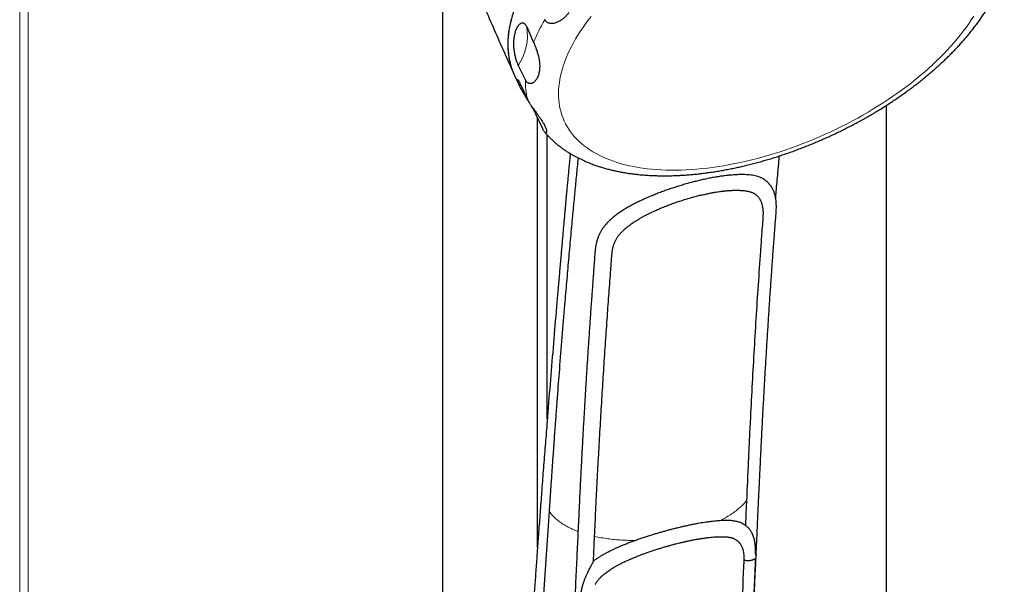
# Model space of a CAD drawing. Header units: millimetres. Extents: x 8 to 1339, y 12 to 1557.
# Tile 38 of 45: x 1224 to 1338, y 233 to 298. Entities that reach past the tile are written whole.
import ezdxf

# ---------------------------------------------------------------- set-up
doc = ezdxf.new("R2010")
doc.units = ezdxf.units.MM

msp = doc.modelspace()

# ---------------------------------------------------------------- linework, layer by layer
at = {"color": 7, "linetype": 'Continuous', "lineweight": 30}
for p, q in [((1272.9, 204.67), (1272.9, 1021.06)), ((1282.64, 297.4), (1283.44, 295.59)), ((1282.49, 291.24), (1281.66, 292.93)), ((1281.23, 291.73), (1281.79, 290.55)), ((1281.89, 290.77), (1282.72, 288.98)), ((1324.34, 157.08), (1324.34, 288.28)), ((1284.49, 285.57), (1283.7, 287.27)), ((1283.89, 236.97), (1283.89, 286.86)), ((1285.02, 251.9), (1285.02, 284.84))]:
    msp.add_line(p, q, dxfattribs=at)
at = {"color": 252, "linetype": 'Continuous', "lineweight": 0}
for p, q in [((1223.85, 74.43), (1223.85, 1002.11)), ((1224.84, 74.01), (1224.84, 1002.16)), ((1283.7, 287.27), (1283.7, 287.5))]:
    msp.add_line(p, q, dxfattribs=at)
at = {"color": 7, "linetype": 'Continuous', "lineweight": 30, "flags": 128}
for points in [[(1280.95, 298.62), (1280.82, 298.15), (1280.71, 297.69), (1280.62, 297.23), (1280.54, 296.78), (1280.49, 296.34), (1280.46, 295.89), (1280.44, 295.46), (1280.45, 295.03), (1280.47, 294.61), (1280.52, 294.19), (1280.58, 293.78), (1280.66, 293.38), (1280.76, 292.98), (1280.88, 292.59), (1281.02, 292.21), (1281.18, 291.84), (1281.23, 291.73)], [(1308.12, 242.38), (1308.05, 240.85), (1307.99, 239.55)], [(1290.37, 235.4), (1290.5, 238.25), (1290.5, 238.28)]]:
    msp.add_lwpolyline(points, dxfattribs=at)
at = {"color": 252, "linetype": 'Continuous', "lineweight": 0, "flags": 128}
for points in [[(1290.12, 298.6), (1289.78, 298.17), (1289.46, 297.73), (1289.15, 297.29), (1288.85, 296.85), (1288.57, 296.41), (1288.31, 295.98), (1288.06, 295.54), (1287.83, 295.1), (1287.61, 294.67), (1287.41, 294.24), (1287.23, 293.81), (1287.06, 293.38), (1286.91, 292.96), (1286.78, 292.54), (1286.67, 292.12), (1286.57, 291.71), (1286.48, 291.3), (1286.42, 290.9), (1286.37, 290.49), (1286.34, 290.1), (1286.33, 289.71), (1286.34, 289.32), (1286.36, 288.94), (1286.4, 288.57), (1286.45, 288.2), (1286.53, 287.84), (1286.62, 287.49), (1286.72, 287.14), (1286.85, 286.8), (1286.99, 286.46), (1287.15, 286.14), (1287.32, 285.82), (1287.52, 285.51), (1287.72, 285.21), (1287.95, 284.91), (1288.19, 284.63), (1288.44, 284.35), (1288.72, 284.09), (1289.01, 283.83), (1289.31, 283.58), (1289.63, 283.34), (1289.96, 283.11), (1290.31, 282.89), (1290.67, 282.69), (1291.05, 282.49), (1291.44, 282.3), (1291.85, 282.12), (1292.26, 281.95), (1292.7, 281.8), (1293.14, 281.65), (1293.6, 281.51), (1294.07, 281.39), (1294.55, 281.28), (1295.04, 281.17), (1295.55, 281.08), (1296.06, 281), (1296.59, 280.93), (1297.12, 280.88), (1297.67, 280.83), (1298.22, 280.8), (1298.79, 280.78), (1299.36, 280.76), (1299.94, 280.76), (1300.53, 280.78), (1301.13, 280.8), (1301.73, 280.83), (1302.35, 280.88), (1302.96, 280.94), (1303.59, 281.01), (1304.21, 281.09), (1304.85, 281.18), (1305.49, 281.28), (1306.13, 281.4), (1306.77, 281.52), (1307.42, 281.66), (1308.08, 281.8)], [(1308.08, 281.8), (1308.73, 281.96), (1309.39, 282.13), (1310.04, 282.31), (1310.7, 282.5), (1311.36, 282.7), (1312.02, 282.9), (1312.68, 283.12), (1313.34, 283.35), (1313.99, 283.59), (1314.65, 283.84), (1315.3, 284.1), (1315.95, 284.37), (1316.6, 284.64), (1317.25, 284.93), (1317.89, 285.22), (1318.52, 285.52), (1319.15, 285.83), (1319.78, 286.15), (1320.4, 286.48), (1321.01, 286.81), (1321.62, 287.15), (1322.22, 287.5), (1322.81, 287.86), (1323.4, 288.22), (1323.98, 288.59), (1324.54, 288.96), (1325.1, 289.34), (1325.65, 289.73), (1326.2, 290.12), (1326.73, 290.51), (1327.25, 290.91), (1327.76, 291.32), (1328.25, 291.73), (1328.74, 292.14), (1329.22, 292.56), (1329.68, 292.98), (1330.13, 293.4), (1330.57, 293.83), (1330.99, 294.26), (1331.4, 294.69), (1331.8, 295.13), (1332.19, 295.56), (1332.56, 296), (1332.91, 296.43), (1333.25, 296.87), (1333.58, 297.31), (1333.89, 297.75), (1334.18, 298.19), (1334.46, 298.63)]]:
    msp.add_lwpolyline(points, dxfattribs=at)
at = {"color": 252, "linetype": 'Continuous', "lineweight": 0}
for centre, radius, start, end in [((1300.93, 288.52), 18.87, 149.0621, 157.9779), ((1276.39, 296.43), 6.33, 326.4461, 8.8488), ((1291.36, 291.02), 8.87, 178.5858, 193.3414)]:
    msp.add_arc(centre, radius, start, end, dxfattribs=at)
at = {"color": 7, "linetype": 'Continuous', "lineweight": 30}
for points, knots in [([(1335.89, 316.47), (1335.81, 316.63), (1335.65, 316.98), (1335.34, 317.5), (1334.97, 318.04), (1334.55, 318.55), (1334.09, 319.04), (1333.57, 319.5), (1333.01, 319.94), (1332.4, 320.36), (1331.75, 320.74), (1331.06, 321.09), (1330.34, 321.4), (1329.58, 321.69), (1328.79, 321.95), (1327.95, 322.18), (1327.07, 322.38), (1326.15, 322.54), (1325.21, 322.67), (1324.24, 322.77), (1323.25, 322.83), (1322.24, 322.86), (1321.2, 322.86), (1320.13, 322.83), (1319.03, 322.76), (1317.91, 322.65), (1316.78, 322.52), (1315.64, 322.35), (1314.5, 322.15), (1313.35, 321.93), (1312.19, 321.66), (1311.01, 321.37), (1309.82, 321.04), (1308.62, 320.69), (1307.43, 320.3), (1306.25, 319.89), (1305.08, 319.45), (1303.92, 318.99), (1302.76, 318.5), (1301.61, 317.98), (1300.45, 317.43), (1299.31, 316.85), (1298.2, 316.26), (1297.11, 315.65), (1296.05, 315.02), (1295.01, 314.38), (1293.99, 313.71), (1292.98, 313.03), (1292, 312.32), (1291.05, 311.59), (1290.13, 310.86), (1289.25, 310.12), (1288.42, 309.38), (1287.62, 308.62), (1286.85, 307.86), (1286.11, 307.08), (1285.41, 306.29), (1284.75, 305.5), (1284.14, 304.71), (1283.57, 303.92), (1283.06, 303.14), (1282.59, 302.36), (1282.16, 301.58), (1281.77, 300.8), (1281.43, 300.03), (1281.14, 299.25), (1280.9, 298.49), (1280.71, 297.75), (1280.57, 297.02), (1280.48, 296.31), (1280.44, 295.6), (1280.44, 294.91), (1280.5, 294.23), (1280.61, 293.56), (1280.77, 292.92), (1280.95, 292.36), (1281.1, 292.02), (1281.17, 291.88)], [0, 0, 0, 0, 0.010769, 0.024042, 0.037328, 0.050613, 0.063887, 0.077415, 0.09095, 0.104478, 0.118156, 0.13143, 0.144715, 0.158001, 0.171274, 0.184803, 0.198337, 0.211866, 0.225544, 0.238818, 0.252103, 0.265389, 0.278662, 0.292191, 0.305725, 0.319254, 0.332932, 0.346206, 0.359491, 0.372776, 0.38605, 0.399579, 0.413113, 0.426642, 0.44032, 0.453594, 0.466879, 0.480164, 0.493438, 0.506966, 0.520501, 0.53403, 0.547708, 0.560982, 0.574267, 0.587552, 0.600826, 0.614354, 0.627889, 0.641417, 0.655096, 0.668369, 0.681655, 0.69494, 0.708214, 0.721742, 0.735277, 0.748805, 0.762484, 0.775757, 0.789043, 0.802328, 0.815602, 0.82913, 0.842665, 0.856193, 0.869871, 0.883145, 0.89643, 0.909716, 0.922989, 0.936518, 0.950053, 0.963581, 0.977259, 0.990533, 1, 1, 1, 1]), ([(1273.75, 309.1), (1273.94, 308.63), (1274.51, 307.27), (1275.45, 305.01), (1276.58, 302.35), (1277.72, 299.69), (1278.87, 297.03), (1280.02, 294.43), (1280.79, 292.72), (1281.16, 291.88)], [0, 0, 0, 0, 0.081812, 0.236193, 0.39058, 0.544972, 0.699368, 0.853768, 1, 1, 1, 1]), ([(1307.7, 281.23), (1307.81, 281.25), (1308.12, 281.33), (1308.63, 281.45), (1309.23, 281.61), (1309.84, 281.78), (1310.45, 281.95), (1311.05, 282.13), (1311.66, 282.32), (1312.27, 282.52), (1312.87, 282.73), (1313.48, 282.94), (1314.08, 283.16), (1314.68, 283.39), (1315.28, 283.63), (1315.87, 283.87), (1316.47, 284.12), (1317.06, 284.38), (1317.65, 284.64), (1318.24, 284.91), (1318.82, 285.19), (1319.4, 285.48), (1319.97, 285.77), (1320.54, 286.06), (1321.11, 286.37), (1321.67, 286.68), (1322.22, 286.99), (1322.77, 287.31), (1323.32, 287.64), (1323.86, 287.97), (1324.39, 288.31), (1324.92, 288.65), (1325.44, 289), (1325.95, 289.36), (1326.46, 289.71), (1326.96, 290.08), (1327.45, 290.44), (1327.94, 290.82), (1328.41, 291.19), (1328.88, 291.57), (1329.34, 291.96), (1329.8, 292.35), (1330.24, 292.74), (1330.67, 293.14), (1331.1, 293.54), (1331.52, 293.94), (1331.92, 294.35), (1332.32, 294.76), (1332.71, 295.17), (1333.08, 295.58), (1333.45, 296), (1333.81, 296.42), (1334.15, 296.85), (1334.49, 297.27), (1334.81, 297.7), (1335.12, 298.13), (1335.42, 298.56), (1335.71, 298.99), (1335.98, 299.43), (1336.25, 299.86), (1336.5, 300.3), (1336.73, 300.74), (1336.96, 301.18), (1337.17, 301.61), (1337.37, 302.05), (1337.55, 302.49), (1337.72, 302.93), (1337.88, 303.36), (1337.97, 303.65), (1338.01, 303.79)], [0, 0, 0, 0, 0.0079299, 0.0229053, 0.0378728, 0.0528326, 0.0677852, 0.0827314, 0.0976715, 0.1126063, 0.1275362, 0.1424618, 0.1573837, 0.1723024, 0.1872186, 0.2021326, 0.2170452, 0.2319567, 0.2468679, 0.2617792, 0.276691, 0.2916039, 0.3065183, 0.3214349, 0.3363542, 0.3512768, 0.3662032, 0.381134, 0.3960698, 0.4110111, 0.4259585, 0.4409126, 0.4558739, 0.4708431, 0.4858207, 0.5008074, 0.5158036, 0.53081, 0.5458272, 0.5608557, 0.575896, 0.5909486, 0.6060141, 0.621093, 0.6361855, 0.651292, 0.6664128, 0.6815482, 0.6966981, 0.7118625, 0.7270411, 0.7422337, 0.7574395, 0.7726577, 0.7878872, 0.8031264, 0.8183736, 0.8336263, 0.848882, 0.8641361, 0.8793846, 0.894623, 0.9098461, 0.9250482, 0.9402231, 0.955364, 0.9704638, 0.985515, 1, 1, 1, 1]), ([(1287.55, 299.06), (1287.48, 298.97), (1287.34, 298.8), (1287.11, 298.56), (1286.87, 298.34), (1286.63, 298.16), (1286.4, 298.03), (1286.2, 297.92), (1285.99, 297.84), (1285.8, 297.79), (1285.64, 297.77), (1285.52, 297.77), (1285.39, 297.78), (1285.25, 297.8), (1285.1, 297.86), (1284.96, 297.95), (1284.84, 298.06), (1284.78, 298.16), (1284.75, 298.21), (1284.75, 298.22)], [0, 0, 0, 0, 0.093561, 0.187456, 0.282492, 0.377987, 0.444431, 0.511132, 0.578853, 0.647068, 0.685664, 0.724429, 0.763851, 0.803573, 0.856018, 0.909805, 0.950967, 0.993219, 1, 1, 1, 1]), ([(1281.26, 296.52), (1281.28, 296.61), (1281.32, 296.77), (1281.39, 297.01), (1281.48, 297.22), (1281.58, 297.4), (1281.67, 297.55), (1281.76, 297.66), (1281.86, 297.75), (1281.98, 297.82), (1282.09, 297.85), (1282.18, 297.85), (1282.26, 297.84), (1282.35, 297.8), (1282.43, 297.73), (1282.51, 297.63), (1282.58, 297.53), (1282.62, 297.45), (1282.64, 297.4)], [0, 0, 0, 0, 0.093677, 0.187351, 0.282034, 0.376701, 0.445034, 0.513353, 0.582988, 0.652585, 0.725401, 0.762634, 0.799853, 0.846686, 0.894683, 0.929048, 0.964253, 1, 1, 1, 1]), ([(1281.66, 292.93), (1281.66, 292.94), (1281.63, 292.99), (1281.59, 293.09), (1281.52, 293.25), (1281.46, 293.44), (1281.39, 293.65), (1281.34, 293.86), (1281.29, 294.09), (1281.24, 294.33), (1281.2, 294.59), (1281.17, 294.85), (1281.15, 295.09), (1281.14, 295.32), (1281.14, 295.61), (1281.16, 295.92), (1281.2, 296.25), (1281.24, 296.43), (1281.26, 296.52)], [0, 0, 0, 0, 0.008487, 0.043182, 0.078891, 0.125174, 0.173055, 0.21931, 0.266283, 0.331886, 0.397551, 0.465654, 0.533781, 0.59952, 0.665267, 0.797884, 0.898804, 1, 1, 1, 1]), ([(1283.44, 295.59), (1283.44, 295.59), (1283.47, 295.53), (1283.52, 295.41), (1283.59, 295.24), (1283.65, 295.08), (1283.7, 294.94), (1283.76, 294.77), (1283.83, 294.57), (1283.9, 294.34), (1283.96, 294.13), (1284.01, 293.92), (1284.05, 293.73), (1284.08, 293.53), (1284.11, 293.29), (1284.14, 293.03), (1284.14, 292.75), (1284.13, 292.51), (1284.1, 292.27), (1284.08, 292.12), (1284.06, 292.05)], [0, 0, 0, 0, 0.005902, 0.047622, 0.090539, 0.130803, 0.160119, 0.189657, 0.250038, 0.302394, 0.355258, 0.409344, 0.463726, 0.516272, 0.568978, 0.675291, 0.755835, 0.836651, 0.918214, 1, 1, 1, 1]), ([(1281.91, 290.32), (1281.88, 290.37), (1281.82, 290.48), (1281.74, 290.65), (1281.67, 290.81), (1281.61, 290.97), (1281.57, 291.11), (1281.55, 291.19), (1281.55, 291.24), (1281.55, 291.27), (1281.57, 291.28), (1281.59, 291.27), (1281.62, 291.24), (1281.67, 291.18), (1281.72, 291.09), (1281.77, 291.01), (1281.82, 290.9), (1281.87, 290.81), (1281.89, 290.77), (1281.89, 290.77)], [0, 0, 0, 0, 0.079991, 0.160112, 0.256605, 0.353084, 0.451368, 0.549594, 0.597132, 0.644661, 0.693178, 0.741673, 0.797784, 0.855208, 0.890785, 0.927088, 0.962678, 0.999349, 1, 1, 1, 1]), ([(1284.06, 292.05), (1284.04, 291.96), (1284, 291.79), (1283.91, 291.56), (1283.81, 291.36), (1283.69, 291.18), (1283.56, 291.03), (1283.44, 290.93), (1283.32, 290.86), (1283.23, 290.83), (1283.13, 290.8), (1283.01, 290.8), (1282.91, 290.82), (1282.82, 290.86), (1282.74, 290.91), (1282.66, 290.98), (1282.57, 291.09), (1282.52, 291.19), (1282.49, 291.24)], [0, 0, 0, 0, 0.09999, 0.200391, 0.286707, 0.373372, 0.461377, 0.550017, 0.598044, 0.646267, 0.695265, 0.74463, 0.805448, 0.836508, 0.86781, 0.908471, 0.94999, 1, 1, 1, 1]), ([(1282.83, 288.76), (1282.81, 288.81), (1282.73, 288.93), (1282.58, 289.16), (1282.4, 289.46), (1282.21, 289.77), (1282.05, 290.05), (1281.95, 290.23), (1281.91, 290.32)], [0, 0, 0, 0, 0.068771, 0.192925, 0.394159, 0.596053, 0.798294, 1, 1, 1, 1]), ([(1282.72, 288.98), (1282.74, 288.94), (1282.78, 288.86), (1282.86, 288.72), (1282.95, 288.55), (1283.06, 288.39), (1283.15, 288.24), (1283.24, 288.12), (1283.32, 288), (1283.44, 287.84), (1283.57, 287.65), (1283.72, 287.46), (1283.85, 287.29), (1283.96, 287.13), (1284.06, 286.99), (1284.2, 286.8), (1284.36, 286.57), (1284.5, 286.34), (1284.61, 286.15), (1284.66, 286.05), (1284.69, 286)], [0, 0, 0, 0, 0.031937, 0.064421, 0.110636, 0.158087, 0.191235, 0.224646, 0.258739, 0.293013, 0.359512, 0.426759, 0.479419, 0.532269, 0.5856, 0.639058, 0.748821, 0.8593, 0.926289, 1, 1, 1, 1]), ([(1283.7, 287.27), (1283.69, 287.3), (1283.65, 287.37), (1283.59, 287.49), (1283.51, 287.65), (1283.41, 287.82), (1283.31, 288), (1283.23, 288.12), (1283.2, 288.17)], [0, 0, 0, 0, 0.100303, 0.254983, 0.409769, 0.605682, 0.801905, 1, 1, 1, 1]), ([(1284.69, 286), (1284.73, 285.94), (1284.79, 285.8), (1284.87, 285.62), (1284.92, 285.45), (1284.95, 285.32), (1284.95, 285.23), (1284.95, 285.16), (1284.93, 285.11), (1284.9, 285.08), (1284.87, 285.08), (1284.84, 285.08), (1284.8, 285.1), (1284.76, 285.14), (1284.7, 285.2), (1284.63, 285.3), (1284.56, 285.42), (1284.51, 285.51), (1284.49, 285.57), (1284.49, 285.57)], [0, 0, 0, 0, 0.096987, 0.194348, 0.292996, 0.39217, 0.457045, 0.522171, 0.588295, 0.654902, 0.692782, 0.730829, 0.769524, 0.808515, 0.860336, 0.913488, 0.954694, 0.997007, 1, 1, 1, 1]), ([(1284.72, 285.19), (1284.73, 285.17), (1284.83, 285.04), (1285.03, 284.83), (1285.3, 284.55), (1285.58, 284.27), (1285.87, 284), (1286.18, 283.74), (1286.5, 283.49), (1286.83, 283.25), (1287.17, 283.01), (1287.41, 282.85), (1287.55, 282.77), (1287.56, 282.76)], [0, 0, 0, 0, 0.02382, 0.128637, 0.233976, 0.339889, 0.446421, 0.553613, 0.661493, 0.770084, 0.879398, 0.989438, 1, 1, 1, 1]), ([(1287.67, 282.69), (1287.67, 282.61), (1287.64, 282.27), (1287.58, 281.68), (1287.51, 280.94), (1287.45, 280.24), (1287.39, 279.58), (1287.33, 278.97), (1287.28, 278.39), (1287.23, 277.86), (1287.18, 277.37), (1287.14, 276.92), (1287.11, 276.53), (1287.08, 276.21), (1287.06, 275.94), (1287.03, 275.69), (1287.01, 275.44), (1286.99, 275.18), (1286.96, 274.92), (1286.93, 274.53), (1286.88, 274.01), (1286.82, 273.34), (1286.76, 272.64), (1286.7, 271.9), (1286.63, 271.14), (1286.56, 270.34), (1286.49, 269.53), (1286.42, 268.71), (1286.35, 267.89), (1286.27, 267.04), (1286.2, 266.16), (1286.12, 265.26), (1285.95, 263.26), (1285.69, 260.14), (1285.34, 255.9), (1285.08, 252.63), (1284.9, 250.35), (1284.8, 249.08), (1284.7, 247.8), (1284.6, 246.52), (1284.5, 245.25), (1284.41, 244.02), (1284.32, 242.81), (1284.23, 241.63), (1284.15, 240.48), (1284.06, 239.34), (1283.98, 238.25), (1283.9, 237.19), (1283.83, 236.18), (1283.76, 235.2), (1283.69, 234.23), (1283.62, 233.26), (1283.55, 232.3), (1283.49, 231.38), (1283.42, 230.48), (1283.37, 229.73), (1283.33, 229.09), (1283.29, 228.56), (1283.25, 228), (1283.21, 227.43), (1283.17, 226.82), (1283.13, 226.19), (1283.08, 225.54), (1283.03, 224.8), (1282.98, 223.96), (1282.91, 223.03), (1282.85, 222.05), (1282.78, 221.04), (1282.72, 220.06), (1282.66, 219.11), (1282.6, 218.22), (1282.54, 217.28), (1282.47, 216.32), (1282.41, 215.31), (1282.34, 214.28), (1282.28, 213.2), (1282.21, 212.08), (1282.13, 210.89), (1282.06, 209.65), (1281.98, 208.37), (1281.9, 207.06), (1281.82, 205.7), (1281.73, 204.3), (1281.65, 202.86), (1281.56, 201.39), (1281.48, 199.87), (1281.39, 198.31), (1281.3, 196.72), (1281.21, 195.11), (1281.12, 193.5), (1281.03, 191.88), (1280.94, 190.23), (1280.87, 188.97), (1280.84, 188.26), (1280.83, 188.12)], [0, 0, 0, 0, 0.002624, 0.011163, 0.019245, 0.026873, 0.034044, 0.04076, 0.047019, 0.052824, 0.058172, 0.063065, 0.067502, 0.070668, 0.073553, 0.076223, 0.078934, 0.081715, 0.084565, 0.087483, 0.094372, 0.101617, 0.109218, 0.117174, 0.125486, 0.134154, 0.143177, 0.151761, 0.160644, 0.169826, 0.179307, 0.189079, 0.198953, 0.24406, 0.289539, 0.33539, 0.348971, 0.362584, 0.376229, 0.389906, 0.403447, 0.416603, 0.429371, 0.441752, 0.454178, 0.466186, 0.477779, 0.488954, 0.499713, 0.510055, 0.519981, 0.530471, 0.540599, 0.550366, 0.559772, 0.568816, 0.574286, 0.579831, 0.585644, 0.591724, 0.598072, 0.604686, 0.611569, 0.618718, 0.628085, 0.637874, 0.648086, 0.65872, 0.669776, 0.678873, 0.688251, 0.697984, 0.70808, 0.71854, 0.729364, 0.740552, 0.752103, 0.764595, 0.777485, 0.790775, 0.804464, 0.818552, 0.83304, 0.847926, 0.863211, 0.878895, 0.894979, 0.911461, 0.928341, 0.944623, 0.961259, 0.97825, 0.995594, 1, 1, 1, 1]), ([(1288.59, 282.2), (1288.56, 281.84), (1288.46, 280.86), (1288.3, 279.24), (1288.12, 277.35), (1287.92, 275.26), (1287.71, 272.93), (1287.48, 270.36), (1287.25, 267.77), (1287, 264.78), (1286.72, 261.41), (1286.43, 257.83), (1286.24, 255.37), (1286.14, 254.03), (1286.11, 253.67), (1286.09, 253.32), (1286.06, 252.99), (1286.04, 252.68), (1286.02, 252.37), (1285.99, 251.95), (1285.95, 251.42), (1285.9, 250.79), (1285.85, 250.12), (1285.8, 249.42), (1285.75, 248.7), (1285.7, 247.95), (1285.64, 247.18), (1285.59, 246.41), (1285.53, 245.61), (1285.48, 244.8), (1285.42, 243.99), (1285.37, 243.23), (1285.32, 242.51), (1285.28, 241.83), (1285.25, 241.4), (1285.23, 241.19)], [0, 0, 0, 0, 0.0267007, 0.0743366, 0.1211702, 0.1677886, 0.2307377, 0.2941632, 0.3580643, 0.422436, 0.5138954, 0.6045349, 0.6836198, 0.6924569, 0.7012859, 0.7101069, 0.7175242, 0.7249514, 0.7326046, 0.740484, 0.7550845, 0.7704044, 0.7864444, 0.8032056, 0.8206888, 0.8385637, 0.8571592, 0.8759134, 0.8939009, 0.9143136, 0.9336365, 0.9518681, 0.9690069, 0.9850513, 1, 1, 1, 1]), ([(1287.56, 282.76), (1287.58, 282.75), (1287.67, 282.69), (1287.87, 282.58), (1288.15, 282.42), (1288.45, 282.27), (1288.74, 282.12), (1289.05, 281.98), (1289.24, 281.89), (1289.35, 281.84)], [0, 0, 0, 0, 0.035742, 0.134839, 0.294839, 0.456021, 0.620103, 0.784932, 1, 1, 1, 1]), ([(1311.5, 277.51), (1311.52, 277.69), (1311.56, 278.22), (1311.64, 279.1), (1311.71, 279.93), (1311.77, 280.54), (1311.8, 280.9), (1311.83, 281.27), (1311.87, 281.64), (1311.9, 282), (1311.92, 282.25), (1311.93, 282.39), (1311.94, 282.41)], [0, 0, 0, 0, 0.107045, 0.320263, 0.542155, 0.615902, 0.690559, 0.766127, 0.842606, 0.917016, 0.983477, 1, 1, 1, 1]), ([(1289.35, 281.84), (1289.43, 281.8), (1289.58, 281.73), (1289.78, 281.64), (1289.94, 281.57), (1290.02, 281.54), (1290.04, 281.54)], [0, 0, 0, 0, 0.290901, 0.582739, 0.877733, 1, 1, 1, 1]), ([(1290.04, 281.54), (1290.13, 281.5), (1290.37, 281.41), (1290.76, 281.27), (1291.21, 281.13), (1291.67, 280.99), (1292.14, 280.86), (1292.62, 280.74), (1293.1, 280.64), (1293.6, 280.54), (1294.1, 280.45), (1294.61, 280.37), (1295.13, 280.31), (1295.65, 280.25), (1296.18, 280.2), (1296.72, 280.16), (1297.26, 280.14), (1297.81, 280.12), (1298.36, 280.11), (1298.92, 280.11), (1299.48, 280.12), (1300.05, 280.14), (1300.62, 280.17), (1301.2, 280.21), (1301.78, 280.26), (1302.36, 280.31), (1302.95, 280.38), (1303.54, 280.46), (1304.13, 280.54), (1304.73, 280.63), (1305.33, 280.74), (1305.92, 280.85), (1306.53, 280.97), (1307.12, 281.09), (1307.51, 281.18), (1307.7, 281.23)], [0, 0, 0, 0, 0.0192124, 0.0496297, 0.080153, 0.1107679, 0.1414602, 0.1722164, 0.2030235, 0.2338698, 0.2647445, 0.2956378, 0.3265413, 0.3574462, 0.3883455, 0.4192339, 0.4501073, 0.4809621, 0.5117958, 0.542606, 0.5733912, 0.6041505, 0.6348829, 0.6655882, 0.6962663, 0.7269175, 0.757542, 0.7881404, 0.8187134, 0.8492619, 0.8797866, 0.9102887, 0.940769, 0.9712287, 1, 1, 1, 1]), ([(1310.08, 279.74), (1310.06, 279.75), (1309.98, 279.81), (1309.81, 279.89), (1309.56, 279.99), (1309.29, 280.07), (1308.99, 280.14), (1308.66, 280.19), (1308.3, 280.22), (1307.92, 280.25), (1307.51, 280.25), (1307.07, 280.24), (1306.6, 280.21), (1306.12, 280.17), (1305.63, 280.12), (1305.12, 280.05), (1304.6, 279.96), (1304.06, 279.87), (1303.5, 279.76), (1302.94, 279.63), (1302.38, 279.5), (1301.83, 279.36), (1301.26, 279.21), (1300.68, 279.04), (1300.1, 278.86), (1299.53, 278.68), (1298.96, 278.49), (1298.41, 278.29), (1297.85, 278.08), (1297.3, 277.86), (1296.76, 277.63), (1296.23, 277.4), (1295.71, 277.16), (1295.21, 276.91), (1294.73, 276.66), (1294.26, 276.39), (1293.8, 276.12), (1293.37, 275.83), (1292.97, 275.54), (1292.59, 275.24), (1292.24, 274.93), (1291.92, 274.6), (1291.62, 274.25), (1291.38, 273.91), (1291.24, 273.67), (1291.18, 273.56)], [0, 0, 0, 0, 0.006398, 0.028735, 0.051057, 0.07394, 0.096839, 0.119723, 0.143598, 0.167492, 0.191368, 0.215955, 0.240562, 0.265148, 0.288693, 0.312255, 0.335799, 0.36005, 0.384322, 0.408572, 0.431727, 0.454899, 0.478054, 0.501884, 0.525734, 0.549565, 0.572675, 0.595802, 0.618912, 0.642674, 0.666455, 0.690217, 0.713688, 0.737178, 0.76065, 0.784777, 0.808923, 0.833049, 0.856939, 0.880847, 0.904736, 0.929383, 0.954052, 0.978696, 1, 1, 1, 1]), ([(1309.23, 236.17), (1309.24, 236.3), (1309.26, 236.77), (1309.3, 237.57), (1309.35, 238.56), (1309.39, 239.51), (1309.43, 240.41), (1309.47, 241.28), (1309.51, 242.1), (1309.55, 242.9), (1309.58, 243.66), (1309.62, 244.39), (1309.65, 245.07), (1309.68, 245.71), (1309.71, 246.3), (1309.74, 246.85), (1309.76, 247.36), (1309.78, 247.85), (1309.81, 248.34), (1309.83, 248.83), (1309.86, 249.31), (1309.89, 250.03), (1309.94, 250.97), (1310.02, 252.4), (1310.11, 254.08), (1310.22, 256.02), (1310.33, 257.95), (1310.45, 259.88), (1310.57, 261.79), (1310.69, 263.68), (1310.81, 265.57), (1310.94, 267.47), (1311.07, 269.37), (1311.21, 271.26), (1311.32, 272.77), (1311.41, 273.88), (1311.46, 274.61), (1311.52, 275.31), (1311.56, 275.86), (1311.58, 276.25), (1311.58, 276.5), (1311.58, 276.73), (1311.57, 276.92), (1311.56, 277.06), (1311.55, 277.18), (1311.53, 277.32), (1311.51, 277.47), (1311.48, 277.64), (1311.45, 277.79), (1311.41, 277.93), (1311.37, 278.07), (1311.32, 278.22), (1311.25, 278.38), (1311.19, 278.51), (1311.14, 278.62), (1311.08, 278.71), (1311.04, 278.79), (1311, 278.85), (1310.96, 278.91), (1310.9, 278.99), (1310.84, 279.07), (1310.77, 279.15), (1310.71, 279.22), (1310.65, 279.28), (1310.59, 279.35), (1310.5, 279.43), (1310.41, 279.5), (1310.33, 279.57), (1310.25, 279.63), (1310.18, 279.68), (1310.13, 279.71), (1310.1, 279.73), (1310.08, 279.74)], [0, 0, 0, 0, 0.008495, 0.030988, 0.052595, 0.073311, 0.093131, 0.112052, 0.13007, 0.147185, 0.164144, 0.180112, 0.19509, 0.209082, 0.222087, 0.234107, 0.245143, 0.25575, 0.266411, 0.277126, 0.287894, 0.298715, 0.324427, 0.350427, 0.393234, 0.436318, 0.479408, 0.522494, 0.565817, 0.607595, 0.650118, 0.693348, 0.736655, 0.779754, 0.822631, 0.840034, 0.856555, 0.872242, 0.887319, 0.893715, 0.899739, 0.905366, 0.910619, 0.913409, 0.916293, 0.919644, 0.923759, 0.928464, 0.932736, 0.936299, 0.939924, 0.944491, 0.949333, 0.953424, 0.956764, 0.959669, 0.962269, 0.963831, 0.965877, 0.968542, 0.971774, 0.974736, 0.977133, 0.979171, 0.981939, 0.985346, 0.988796, 0.99191, 0.994686, 0.996925, 0.998959, 1, 1, 1, 1]), ([(1292.74, 272.15), (1292.75, 272.16), (1292.77, 272.22), (1292.81, 272.34), (1292.88, 272.5), (1292.96, 272.66), (1293.05, 272.81), (1293.13, 272.94), (1293.21, 273.06), (1293.29, 273.16), (1293.36, 273.26), (1293.44, 273.35), (1293.52, 273.44), (1293.61, 273.53), (1293.71, 273.64), (1293.84, 273.77), (1293.99, 273.91), (1294.18, 274.08), (1294.38, 274.24), (1294.57, 274.38), (1294.71, 274.49), (1294.82, 274.56), (1294.9, 274.62), (1294.95, 274.65), (1294.99, 274.68), (1295.08, 274.74), (1295.23, 274.84), (1295.45, 274.98), (1295.72, 275.14), (1296.03, 275.32), (1296.38, 275.51), (1296.77, 275.71), (1297.21, 275.92), (1297.69, 276.14), (1298.21, 276.36), (1298.74, 276.58), (1299.28, 276.79), (1299.81, 276.98), (1300.37, 277.17), (1300.94, 277.35), (1301.49, 277.51), (1302.04, 277.67), (1302.58, 277.81), (1303.11, 277.93), (1303.59, 278.03), (1304.02, 278.12), (1304.39, 278.19), (1304.7, 278.24), (1304.97, 278.28), (1305.16, 278.3), (1305.29, 278.32), (1305.36, 278.33), (1305.42, 278.33), (1305.48, 278.34), (1305.55, 278.35), (1305.62, 278.36), (1305.71, 278.37), (1305.84, 278.38), (1305.99, 278.39), (1306.15, 278.4), (1306.32, 278.41), (1306.47, 278.42), (1306.61, 278.43), (1306.76, 278.43), (1306.92, 278.43), (1307.08, 278.43), (1307.23, 278.43), (1307.39, 278.42), (1307.57, 278.41), (1307.77, 278.4), (1307.96, 278.37), (1308.15, 278.34), (1308.34, 278.31), (1308.47, 278.27), (1308.57, 278.24), (1308.64, 278.22), (1308.7, 278.2), (1308.76, 278.18), (1308.82, 278.15), (1308.87, 278.13), (1308.92, 278.1), (1308.97, 278.08), (1309.01, 278.05), (1309.03, 278.04), (1309.04, 278.03), (1309.05, 278.03), (1309.05, 278.02)], [0, 0, 0, 0, 0.002377, 0.01368, 0.027003, 0.038594, 0.050834, 0.061752, 0.071167, 0.079138, 0.08658, 0.093979, 0.101334, 0.109084, 0.117818, 0.128307, 0.140578, 0.15466, 0.17048, 0.182537, 0.192296, 0.19973, 0.203766, 0.20654, 0.209147, 0.21199, 0.222674, 0.235791, 0.251199, 0.268263, 0.286913, 0.307154, 0.328989, 0.352417, 0.377437, 0.404047, 0.427435, 0.451921, 0.477507, 0.503651, 0.528575, 0.552147, 0.578653, 0.603206, 0.625684, 0.646079, 0.664415, 0.679685, 0.693185, 0.704906, 0.708989, 0.71277, 0.71625, 0.719429, 0.722308, 0.725912, 0.731062, 0.737881, 0.746363, 0.756212, 0.765763, 0.774754, 0.783188, 0.791065, 0.802325, 0.812293, 0.821887, 0.831398, 0.845653, 0.859948, 0.874718, 0.891172, 0.907914, 0.923825, 0.931536, 0.939099, 0.946505, 0.953747, 0.960992, 0.969548, 0.977007, 0.985145, 0.99172, 0.996139, 0.998448, 1, 1, 1, 1]), ([(1309.05, 278.02), (1309.06, 278.02), (1309.12, 277.98), (1309.23, 277.89), (1309.37, 277.77), (1309.5, 277.62), (1309.62, 277.47), (1309.72, 277.29), (1309.81, 277.11), (1309.88, 276.93), (1309.93, 276.73), (1309.98, 276.52), (1310.01, 276.3), (1310.03, 276.06), (1310.04, 275.81), (1310.03, 275.54), (1310.02, 275.2), (1309.98, 274.7), (1309.93, 274.05), (1309.84, 272.91), (1309.69, 270.72), (1309.46, 267.46), (1309.21, 263.53), (1308.97, 259.57), (1308.75, 255.58), (1308.57, 252.15), (1308.43, 249.28), (1308.28, 246.22), (1308.19, 243.92), (1308.12, 242.38)], [0, 0, 0, 0, 0.001069, 0.00919, 0.017422, 0.02567, 0.034036, 0.042422, 0.050848, 0.058388, 0.065944, 0.073584, 0.081244, 0.089044, 0.096865, 0.104773, 0.112693, 0.126106, 0.146233, 0.166359, 0.220027, 0.327321, 0.434615, 0.541909, 0.649203, 0.756497, 0.817371, 0.878245, 1, 1, 1, 1]), ([(1291.18, 273.56), (1291.16, 273.52), (1291.1, 273.42), (1291.03, 273.26), (1290.96, 273.11), (1290.92, 272.98), (1290.88, 272.88), (1290.85, 272.79), (1290.81, 272.69), (1290.78, 272.59), (1290.75, 272.47), (1290.72, 272.33), (1290.68, 272.19), (1290.65, 272.04), (1290.63, 271.91), (1290.61, 271.78), (1290.6, 271.67), (1290.58, 271.57), (1290.57, 271.47), (1290.56, 271.36), (1290.55, 271.23), (1290.54, 271.09), (1290.52, 270.89), (1290.5, 270.63), (1290.48, 270.29), (1290.45, 269.92), (1290.42, 269.5), (1290.39, 269.03), (1290.35, 268.53), (1290.31, 267.98), (1290.27, 267.4), (1290.22, 266.8), (1290.18, 266.2), (1290.1, 265.17), (1290, 263.73), (1289.88, 261.89), (1289.75, 260.08), (1289.66, 258.64), (1289.59, 257.57), (1289.55, 256.86), (1289.5, 256.16), (1289.46, 255.45), (1289.42, 254.74), (1289.37, 253.99), (1289.33, 253.21), (1289.28, 252.37), (1289.23, 251.47), (1289.17, 250.52), (1289.12, 249.51), (1289.06, 248.47), (1289, 247.37), (1288.94, 246.23), (1288.88, 245.05), (1288.82, 243.82), (1288.76, 242.54), (1288.69, 241.21), (1288.63, 239.84), (1288.56, 238.46), (1288.5, 237.05), (1288.43, 235.64), (1288.36, 234.18), (1288.3, 232.9), (1288.27, 232.1), (1288.25, 231.81)], [0, 0, 0, 0, 0.003377, 0.008348, 0.012365, 0.015423, 0.017648, 0.020166, 0.022305, 0.024738, 0.027557, 0.030774, 0.034381, 0.037931, 0.040874, 0.044009, 0.046673, 0.049004, 0.051009, 0.053973, 0.057083, 0.060482, 0.064166, 0.07145, 0.07965, 0.088814, 0.098975, 0.110352, 0.122724, 0.136092, 0.150487, 0.165426, 0.180282, 0.195053, 0.240656, 0.285409, 0.3293, 0.372319, 0.389587, 0.406709, 0.423683, 0.440508, 0.457436, 0.475269, 0.494067, 0.513831, 0.535571, 0.558369, 0.582223, 0.607133, 0.633095, 0.660109, 0.68817, 0.717271, 0.747401, 0.778568, 0.810781, 0.844051, 0.876395, 0.909679, 0.943891, 0.979018, 1, 1, 1, 1]), ([(1290.5, 238.28), (1290.53, 238.78), (1290.6, 240.31), (1290.72, 242.85), (1290.88, 245.88), (1291.04, 248.9), (1291.22, 251.9), (1291.4, 254.89), (1291.58, 257.87), (1291.78, 260.84), (1291.98, 263.72), (1292.18, 266.52), (1292.34, 268.58), (1292.44, 269.93), (1292.48, 270.55), (1292.52, 271.05), (1292.58, 271.49), (1292.64, 271.83), (1292.71, 272.05), (1292.74, 272.15)], [0, 0, 0, 0, 0.043962, 0.131885, 0.219811, 0.307734, 0.39566, 0.483584, 0.57151, 0.659433, 0.74736, 0.829218, 0.911078, 0.933731, 0.950722, 0.967715, 0.979069, 0.99045, 1, 1, 1, 1]), ([(1285.23, 241.19), (1285.13, 239.69), (1284.93, 236.67), (1284.63, 232.12), (1284.33, 227.52), (1284.03, 222.88), (1283.83, 219.76), (1283.73, 218.2)], [0, 0, 0, 0, 0.196379, 0.394566, 0.594584, 0.796457, 1, 1, 1, 1]), ([(1305.07, 240.09), (1304.95, 240.08), (1304.72, 240.07), (1304.36, 240.03), (1303.98, 239.99), (1303.61, 239.94), (1303.24, 239.89), (1302.88, 239.83), (1302.52, 239.77), (1302.14, 239.7), (1301.76, 239.62), (1301.36, 239.54), (1300.95, 239.45), (1300.55, 239.36), (1300.14, 239.26), (1299.74, 239.16), (1299.33, 239.06), (1298.92, 238.95), (1298.5, 238.83), (1298.07, 238.71), (1297.65, 238.59), (1297.2, 238.45), (1296.73, 238.31), (1296.24, 238.15), (1295.76, 237.98), (1295.44, 237.87), (1295.28, 237.81)], [0, 0, 0, 0, 0.0450303, 0.0903099, 0.1355894, 0.1811236, 0.2200353, 0.2589468, 0.2981281, 0.3373094, 0.3773496, 0.4173896, 0.4577319, 0.498074, 0.5367508, 0.5754279, 0.6143792, 0.6533308, 0.6931278, 0.7329248, 0.7730073, 0.8130898, 0.8595332, 0.906261, 0.9529895, 1, 1, 1, 1]), ([(1307.52, 239.83), (1307.51, 239.83), (1307.45, 239.86), (1307.32, 239.91), (1307.13, 239.97), (1306.93, 240.02), (1306.7, 240.06), (1306.46, 240.09), (1306.2, 240.11), (1305.93, 240.11), (1305.65, 240.12), (1305.36, 240.11), (1305.16, 240.1), (1305.07, 240.09)], [0, 0, 0, 0, 0.012913, 0.111176, 0.209606, 0.30829, 0.408221, 0.508333, 0.609537, 0.711318, 0.813294, 0.90657, 1, 1, 1, 1]), ([(1308.4, 239.19), (1308.39, 239.2), (1308.36, 239.23), (1308.3, 239.3), (1308.19, 239.39), (1308.08, 239.49), (1307.96, 239.57), (1307.86, 239.64), (1307.78, 239.69), (1307.71, 239.73), (1307.62, 239.78), (1307.55, 239.81), (1307.52, 239.83)], [0, 0, 0, 0, 0.02222, 0.122433, 0.263884, 0.406008, 0.537897, 0.654678, 0.72754, 0.801111, 0.892794, 1, 1, 1, 1]), ([(1309.23, 236.17), (1309.23, 236.16), (1309.23, 236.13), (1309.22, 236.1), (1309.2, 236.12), (1309.2, 236.15), (1309.19, 236.21), (1309.18, 236.3), (1309.18, 236.45), (1309.17, 236.73), (1309.15, 237.12), (1309.11, 237.49), (1309.06, 237.79), (1309.01, 238.01), (1308.94, 238.23), (1308.86, 238.46), (1308.77, 238.65), (1308.68, 238.82), (1308.6, 238.94), (1308.51, 239.06), (1308.45, 239.14), (1308.41, 239.18), (1308.4, 239.19)], [0, 0, 0, 0, 0.01696, 0.036747, 0.056721, 0.070899, 0.085403, 0.119314, 0.153412, 0.221805, 0.357208, 0.492843, 0.561194, 0.629617, 0.698319, 0.767161, 0.844639, 0.883636, 0.92275, 0.958513, 0.994524, 1, 1, 1, 1]), ([(1295.28, 237.81), (1295.12, 237.76), (1294.82, 237.65), (1294.37, 237.47), (1293.93, 237.3), (1293.5, 237.12), (1293.1, 236.95), (1292.72, 236.77), (1292.35, 236.59), (1291.98, 236.41), (1291.63, 236.22), (1291.29, 236.02), (1290.96, 235.82), (1290.65, 235.61), (1290.46, 235.47), (1290.37, 235.4)], [0, 0, 0, 0, 0.080176, 0.160523, 0.241387, 0.322422, 0.396782, 0.471507, 0.546365, 0.621787, 0.697339, 0.77391, 0.850913, 0.928065, 1, 1, 1, 1]), ([(1290.59, 232.71), (1290.6, 232.73), (1290.64, 232.8), (1290.7, 232.9), (1290.78, 233.01), (1290.86, 233.13), (1290.95, 233.24), (1291.04, 233.34), (1291.11, 233.42), (1291.17, 233.48), (1291.21, 233.53), (1291.27, 233.59), (1291.36, 233.68), (1291.5, 233.8), (1291.67, 233.94), (1291.87, 234.1), (1292.09, 234.25), (1292.32, 234.41), (1292.6, 234.59), (1292.9, 234.76), (1293.2, 234.93), (1293.49, 235.09), (1293.76, 235.22), (1294, 235.34), (1294.21, 235.43), (1294.38, 235.51), (1294.53, 235.58), (1294.65, 235.63), (1294.76, 235.68), (1294.88, 235.73), (1295.03, 235.79), (1295.22, 235.87), (1295.45, 235.97), (1295.73, 236.08), (1296.05, 236.2), (1296.43, 236.34), (1296.84, 236.48), (1297.26, 236.63), (1297.68, 236.76), (1298.08, 236.89), (1298.49, 237.01), (1298.89, 237.13), (1299.25, 237.23), (1299.6, 237.33), (1299.93, 237.41), (1300.24, 237.49), (1300.5, 237.55), (1300.7, 237.6), (1300.85, 237.63), (1300.96, 237.66), (1301.05, 237.68), (1301.11, 237.69), (1301.18, 237.71), (1301.25, 237.72), (1301.36, 237.75), (1301.5, 237.78), (1301.67, 237.81), (1301.84, 237.85), (1302.02, 237.88), (1302.28, 237.93), (1302.61, 237.99), (1303.01, 238.05), (1303.42, 238.11), (1303.82, 238.16), (1304.18, 238.2), (1304.46, 238.22), (1304.66, 238.23), (1304.81, 238.24), (1304.98, 238.24), (1305.15, 238.24), (1305.31, 238.24), (1305.45, 238.24), (1305.58, 238.23), (1305.7, 238.22), (1305.83, 238.21), (1305.95, 238.2), (1306.05, 238.19), (1306.13, 238.17), (1306.2, 238.16), (1306.27, 238.15), (1306.35, 238.13), (1306.43, 238.11), (1306.49, 238.09), (1306.54, 238.07), (1306.58, 238.05), (1306.63, 238.04), (1306.67, 238.02), (1306.7, 238), (1306.71, 238)], [0, 0, 0, 0, 0.004457, 0.016347, 0.025199, 0.034853, 0.045307, 0.055776, 0.062481, 0.067758, 0.071612, 0.074748, 0.084767, 0.09623, 0.109745, 0.125834, 0.140317, 0.156446, 0.174243, 0.193723, 0.212335, 0.229359, 0.244497, 0.257734, 0.269047, 0.278418, 0.285842, 0.292138, 0.297883, 0.303096, 0.310655, 0.320314, 0.332072, 0.345927, 0.361871, 0.37989, 0.399963, 0.4221, 0.440071, 0.459282, 0.479198, 0.497854, 0.515035, 0.530729, 0.547319, 0.561851, 0.574333, 0.584772, 0.591335, 0.596742, 0.600988, 0.604068, 0.606419, 0.610165, 0.615588, 0.622687, 0.631177, 0.640107, 0.6494, 0.659059, 0.679476, 0.701329, 0.724616, 0.748291, 0.770235, 0.790392, 0.800903, 0.810924, 0.8222, 0.835299, 0.847779, 0.858915, 0.868642, 0.879156, 0.890576, 0.902282, 0.912435, 0.919452, 0.926275, 0.934573, 0.944372, 0.955011, 0.963918, 0.970849, 0.976287, 0.983673, 0.992815, 1, 1, 1, 1]), ([(1306.71, 238), (1306.73, 237.99), (1306.81, 237.95), (1306.96, 237.85), (1307.16, 237.69), (1307.36, 237.47), (1307.5, 237.25), (1307.59, 237.05), (1307.66, 236.86), (1307.73, 236.61), (1307.78, 236.3), (1307.81, 235.94), (1307.81, 235.68), (1307.82, 235.55)], [0, 0, 0, 0, 0.027367, 0.1037, 0.225564, 0.348085, 0.472964, 0.535825, 0.598812, 0.697404, 0.79665, 0.897999, 1, 1, 1, 1]), ([(1290.37, 235.4), (1290.36, 235.39), (1290.35, 235.36), (1290.31, 235.3), (1290.27, 235.21), (1290.21, 235.11), (1290.14, 234.98), (1290.05, 234.8), (1289.95, 234.61), (1289.84, 234.4), (1289.73, 234.19), (1289.61, 233.93), (1289.48, 233.64), (1289.34, 233.3), (1289.22, 232.96), (1289.11, 232.62), (1289.01, 232.27), (1288.94, 231.96), (1288.89, 231.72), (1288.85, 231.56), (1288.82, 231.47), (1288.79, 231.4), (1288.76, 231.36), (1288.71, 231.33), (1288.64, 231.32), (1288.58, 231.34), (1288.5, 231.38), (1288.42, 231.44), (1288.34, 231.52), (1288.29, 231.62), (1288.25, 231.71), (1288.25, 231.78), (1288.25, 231.81)], [0, 0, 0, 0, 0.004638, 0.021493, 0.035596, 0.050077, 0.07676, 0.104064, 0.143718, 0.183785, 0.22462, 0.265591, 0.336075, 0.406824, 0.478108, 0.549508, 0.625726, 0.702015, 0.752596, 0.777902, 0.803262, 0.814923, 0.826753, 0.841005, 0.855279, 0.867878, 0.880772, 0.904353, 0.928584, 0.952877, 0.977806, 1, 1, 1, 1]), ([(1307.82, 235.55), (1307.8, 235.29), (1307.7, 233), (1307.51, 228.68), (1307.24, 222.59), (1306.88, 214.47), (1306.52, 206.36), (1306.15, 198.04), (1305.88, 191.97), (1305.71, 187.93), (1305.63, 186.12)], [0, 0, 0, 0, 0.015939, 0.139139, 0.262339, 0.385538, 0.631938, 0.755137, 0.890447, 1, 1, 1, 1]), ([(1307.82, 235.55), (1307.87, 235.54), (1307.98, 235.5), (1308.15, 235.48), (1308.32, 235.47), (1308.48, 235.48), (1308.64, 235.51), (1308.78, 235.55), (1308.89, 235.59), (1308.97, 235.63), (1309.04, 235.66), (1309.08, 235.66), (1309.1, 235.64), (1309.11, 235.59), (1309.12, 235.53), (1309.12, 235.42), (1309.12, 235.25), (1309.11, 234.93), (1309.1, 234.47), (1309.08, 233.92), (1309.05, 233.36), (1309.02, 232.61), (1308.97, 231.67), (1308.9, 230.17), (1308.78, 227.55), (1308.61, 223.81), (1308.4, 219.32), (1308.19, 214.84), (1307.98, 210.34), (1307.78, 205.86), (1307.52, 200.19), (1307.22, 193.75), (1307, 188.81), (1306.9, 186.54)], [0, 0, 0, 0, 0.002697, 0.005207, 0.00779, 0.010301, 0.012806, 0.015384, 0.01727, 0.019192, 0.02086, 0.022203, 0.02355, 0.024704, 0.025885, 0.028677, 0.031485, 0.037126, 0.048275, 0.059425, 0.070583, 0.081743, 0.104041, 0.12634, 0.170937, 0.260127, 0.349316, 0.438505, 0.527695, 0.616884, 0.706074, 0.865639, 1, 1, 1, 1]), ([(1306.93, 186.7), (1306.94, 186.83), (1306.96, 187.33), (1307, 188.19), (1307.05, 189.26), (1307.1, 190.29), (1307.14, 191.27), (1307.18, 192.21), (1307.22, 193.1), (1307.26, 193.95), (1307.3, 194.77), (1307.34, 195.56), (1307.37, 196.3), (1307.41, 197.01), (1307.44, 197.68), (1307.47, 198.31), (1307.49, 198.9), (1307.52, 199.57), (1307.56, 200.35), (1307.6, 201.25), (1307.64, 202.15), (1307.69, 203.06), (1307.73, 203.97), (1307.77, 204.89), (1307.84, 206.29), (1307.93, 208.16), (1308.04, 210.51), (1308.15, 212.86), (1308.26, 215.22), (1308.36, 217.3), (1308.44, 219.1), (1308.51, 220.63), (1308.58, 222.16), (1308.66, 223.72), (1308.73, 225.35), (1308.81, 227.08), (1308.88, 228.47), (1308.93, 229.46), (1308.95, 230.05), (1308.98, 230.64), (1309.01, 231.22), (1309.04, 231.83), (1309.07, 232.45), (1309.1, 233.08), (1309.12, 233.67), (1309.15, 234.24), (1309.18, 234.76), (1309.2, 235.18), (1309.21, 235.49), (1309.22, 235.69), (1309.23, 235.85), (1309.23, 235.96), (1309.23, 236.05), (1309.23, 236.13), (1309.23, 236.17), (1309.23, 236.18)], [0, 0, 0, 0, 0.008078, 0.030437, 0.051987, 0.072727, 0.092656, 0.111438, 0.129437, 0.14665, 0.163078, 0.179031, 0.194166, 0.208481, 0.221976, 0.234652, 0.246507, 0.257542, 0.27569, 0.293745, 0.311936, 0.330263, 0.348724, 0.36732, 0.386051, 0.43342, 0.480992, 0.528573, 0.576153, 0.623969, 0.654638, 0.68549, 0.716522, 0.747775, 0.779665, 0.815591, 0.852396, 0.864143, 0.875976, 0.887893, 0.899852, 0.911425, 0.924745, 0.937447, 0.949486, 0.960816, 0.971407, 0.981313, 0.98585, 0.989947, 0.993597, 0.995534, 0.997311, 0.999172, 1, 1, 1, 1])]:
    msp.add_open_spline(points, degree=3, knots=knots, dxfattribs=at)
at = {"color": 252, "linetype": 'Continuous', "lineweight": 0}
for points, knots in [([(1305.07, 240.09), (1305.27, 240.2), (1305.68, 240.42), (1306.25, 240.78), (1306.79, 241.15), (1307.28, 241.55), (1307.73, 241.95), (1307.99, 242.24), (1308.12, 242.38)], [0, 0, 0, 0, 0.1701485, 0.3395718, 0.5076088, 0.6736159, 0.8370105, 1, 1, 1, 1]), ([(1285.23, 241.19), (1285.31, 241.08), (1285.48, 240.86), (1285.77, 240.54), (1286.11, 240.23), (1286.51, 239.93), (1286.95, 239.63), (1287.39, 239.38), (1287.82, 239.17), (1288.2, 238.99), (1288.46, 238.89), (1288.58, 238.85)], [0, 0, 0, 0, 0.112374, 0.227674, 0.34616, 0.468072, 0.593569, 0.722844, 0.819736, 0.918717, 1, 1, 1, 1]), ([(1290.5, 238.28), (1290.75, 238.22), (1291.26, 238.12), (1292.04, 238), (1292.83, 237.9), (1293.64, 237.84), (1294.46, 237.81), (1295, 237.81), (1295.28, 237.81)], [0, 0, 0, 0, 0.16308, 0.326458, 0.492447, 0.660465, 0.829869, 1, 1, 1, 1])]:
    msp.add_open_spline(points, degree=3, knots=knots, dxfattribs=at)

doc.saveas('drawing.dxf')
